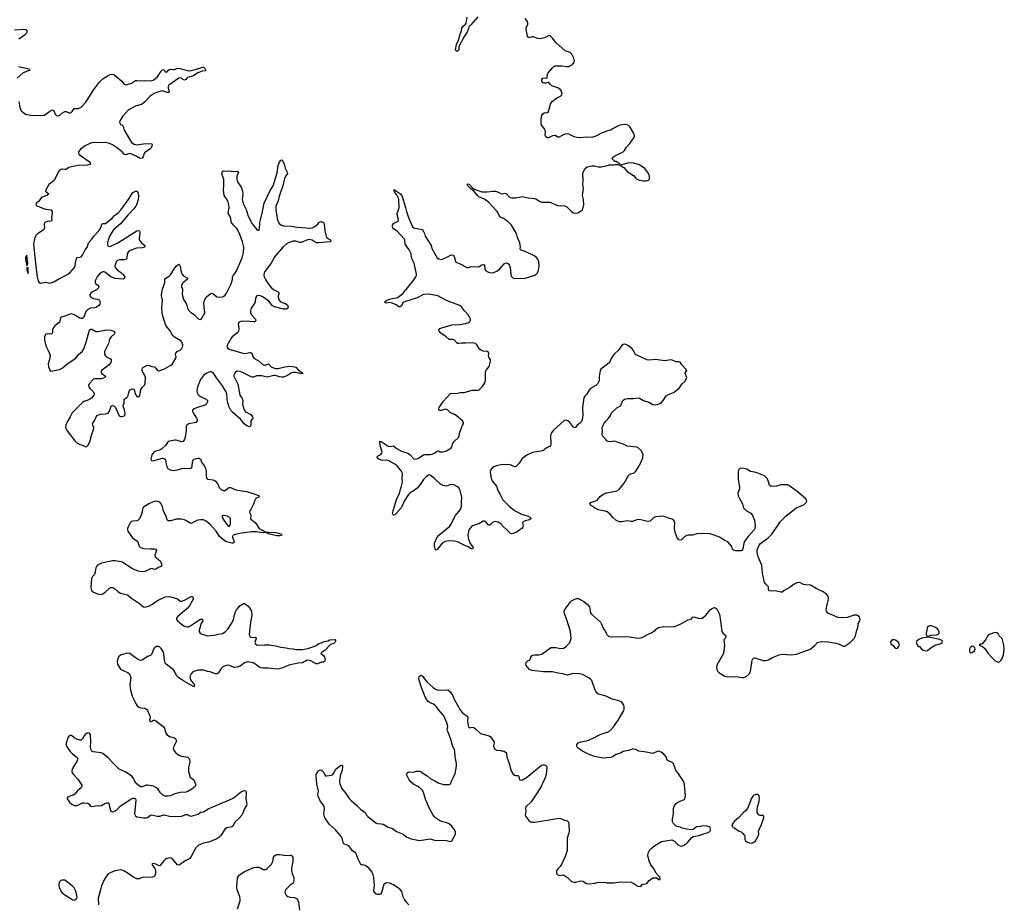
# Model space of a CAD drawing. Header units: inches. Extents: x 1246200 to 1417275, y 606399 to 671266.
# Tile 59 of 63: x 1401366 to 1415862, y 631418 to 644435. Entities that reach past the tile are written whole.
import ezdxf

# ---------------------------------------------------------------- set-up
doc = ezdxf.new("R2010")
doc.units = ezdxf.units.IN
doc.header["$MEASUREMENT"] = 0
for name, color, linetype in [('B4603', 7, 'Continuous'), ('B4604', 7, 'Continuous'), ('B4613', 7, 'Continuous'), ('B4614', 7, 'Continuous')]:
    doc.layers.add(name, color=color, linetype=linetype)

msp = doc.modelspace()

# ---------------------------------------------------------------- linework, layer by layer
at = {"layer": 'B4603', "color": 6, "elevation": 800}
for points in [[(1401956, 640000), (1401953, 639990), (1401944, 639976), (1401883, 639930), (1401853, 639890), (1401848, 639870), (1401847, 639830), (1401843, 639817), (1401830, 639808), (1401770, 639810), (1401750, 639806), (1401730, 639771), (1401730, 639722), (1401750, 639634), (1401786, 639566), (1401804, 639524), (1401813, 639490), (1401808, 639452), (1401786, 639370), (1401788, 639330), (1401810, 639276), (1401830, 639265), (1401950, 639287), (1401990, 639307), (1402080, 639380), (1402190, 639454), (1402231, 639510), (1402286, 639554), (1402308, 639592), (1402346, 639690), (1402389, 639851), (1402410, 639880), (1402430, 639879), (1402488, 639848), (1402510, 639846), (1402650, 639870), (1402710, 639866), (1402753, 639853), (1402767, 639830), (1402760, 639810), (1402714, 639770), (1402694, 639746), (1402686, 639730), (1402671, 639670), (1402614, 639550), (1402614, 639514), (1402628, 639490), (1402650, 639469), (1402702, 639442), (1402712, 639430), (1402713, 639413), (1402706, 639390), (1402682, 639358), (1402570, 639271), (1402564, 639256), (1402562, 639250), (1402574, 639230), (1402630, 639190), (1402624, 639176), (1402621, 639170), (1402569, 639151), (1402470, 639151), (1402454, 639146), (1402390, 639079), (1402381, 639050), (1402386, 639030), (1402399, 639010), (1402450, 638962), (1402461, 638930), (1402457, 638910), (1402430, 638870), (1402410, 638854), (1402370, 638834), (1402310, 638815), (1402290, 638802), (1402136, 638650), (1402110, 638591), (1402059, 638510), (1402044, 638470), (1402041, 638430), (1402064, 638384), (1402179, 638239), (1402209, 638210), (1402250, 638186), (1402290, 638175), (1402330, 638153), (1402350, 638151), (1402370, 638168), (1402398, 638222), (1402422, 638318), (1402454, 638406), (1402455, 638430), (1402442, 638470), (1402440, 638490), (1402476, 638550), (1402492, 638590), (1402508, 638610), (1402550, 638630), (1402630, 638635), (1402670, 638645), (1402690, 638673), (1402714, 638746), (1402730, 638757), (1402752, 638752), (1402777, 638730), (1402830, 638604), (1402850, 638594), (1402866, 638594), (1402910, 638606), (1402919, 638630), (1402917, 638650), (1402910, 638690), (1402891, 638750), (1402892, 638770), (1402905, 638795), (1402903, 638850), (1402945, 638875), (1402959, 638890), (1402980, 638970), (1402990, 638988), (1403010, 639000), (1403030, 639003), (1403050, 638992), (1403065, 638930), (1403090, 638892), (1403110, 638887), (1403133, 638907), (1403141, 638930), (1403150, 638992), (1403170, 639021), (1403205, 639055), (1403215, 639085), (1403216, 639170), (1403203, 639210), (1403170, 639270), (1403167, 639290), (1403174, 639310), (1403230, 639341), (1403250, 639349), (1403270, 639347), (1403310, 639333), (1403350, 639326), (1403369, 639309), (1403390, 639278), (1403410, 639269), (1403430, 639271), (1403490, 639292), (1403589, 639351), (1403610, 639368), (1403630, 639394), (1403665, 639455), (1403668, 639470), (1403662, 639510), (1403665, 639530), (1403686, 639550), (1403728, 639570), (1403749, 639590), (1403767, 639630), (1403769, 639650), (1403754, 639690), (1403737, 639710), (1403656, 639756), (1403618, 639790), (1403585, 639850), (1403537, 639910), (1403514, 639950), (1403497, 640000)], [(1404837, 640000), (1404833, 639990), (1404813, 639987), (1404756, 639996), (1404650, 639999), (1404624, 639996), (1404597, 639983), (1404585, 639970), (1404583, 639957), (1404594, 639890), (1404588, 639850), (1404576, 639830), (1404496, 639770), (1404479, 639750), (1404433, 639670), (1404416, 639630), (1404420, 639610), (1404450, 639587), (1404650, 639527), (1404690, 639522), (1404750, 639539), (1404770, 639540), (1404782, 639530), (1404798, 639478), (1404815, 639455), (1404892, 639412), (1404950, 639358), (1404970, 639348), (1405030, 639369), (1405070, 639327), (1405101, 639310), (1405130, 639301), (1405170, 639303), (1405270, 639328), (1405307, 639333), (1405350, 639335), (1405410, 639329), (1405430, 639323), (1405465, 639285), (1405538, 639230), (1405510, 639222), (1405430, 639245), (1405390, 639244), (1405370, 639237), (1405310, 639201), (1405250, 639175), (1405230, 639173), (1405190, 639178), (1405130, 639199), (1405110, 639201), (1405010, 639177), (1404930, 639193), (1404890, 639196), (1404850, 639192), (1404810, 639176), (1404790, 639175), (1404764, 639184), (1404638, 639250), (1404610, 639260), (1404570, 639262), (1404543, 639250), (1404528, 639230), (1404521, 639210), (1404521, 639190), (1404578, 639070), (1404609, 638910), (1404634, 638870), (1404651, 638830), (1404648, 638770), (1404670, 638693), (1404684, 638670), (1404698, 638658), (1404770, 638626), (1404794, 638590), (1404797, 638570), (1404767, 638530), (1404769, 638470), (1404759, 638450), (1404750, 638445), (1404710, 638458), (1404670, 638486), (1404615, 638555), (1404510, 638649), (1404470, 638696), (1404450, 638734), (1404425, 638810), (1404419, 638850), (1404418, 638930), (1404412, 638950), (1404350, 639049), (1404263, 639163), (1404230, 639220), (1404210, 639241), (1404190, 639251), (1404172, 639252), (1404150, 639248), (1404110, 639230), (1404070, 639198), (1404030, 639138), (1403985, 639030), (1403974, 638970), (1403985, 638930), (1404001, 638910), (1404030, 638890), (1404111, 638851), (1404121, 638841), (1404129, 638829), (1404130, 638810), (1404123, 638790), (1404110, 638770), (1404098, 638762), (1404044, 638750), (1403970, 638724), (1403937, 638710), (1403912, 638688), (1403911, 638670), (1403918, 638650), (1403967, 638570), (1403977, 638550), (1403981, 638530), (1403957, 638510), (1403854, 638490), (1403826, 638470), (1403818, 638450), (1403818, 638390), (1403803, 638290), (1403790, 638256), (1403772, 638228), (1403750, 638222), (1403670, 638246), (1403650, 638247), (1403553, 638227), (1403512, 638170), (1403461, 638119), (1403430, 638101), (1403370, 638085), (1403341, 638070), (1403312, 638030), (1403300, 637990), (1403299, 637970), (1403306, 637950), (1403324, 637944), (1403470, 637981), (1403490, 637980), (1403506, 637966), (1403512, 637952), (1403528, 637868), (1403547, 637830), (1403580, 637810), (1403630, 637803), (1403690, 637810), (1403770, 637837), (1403870, 637830), (1403890, 637835), (1403907, 637854), (1403909, 637930), (1403920, 637960), (1403930, 637970), (1403990, 637985), (1404010, 637985), (1404028, 637968), (1404044, 637924), (1404086, 637866), (1404101, 637830), (1404110, 637790), (1404110, 637730), (1404116, 637690), (1404135, 637675), (1404210, 637665), (1404230, 637659), (1404250, 637645), (1404279, 637610), (1404302, 637550), (1404330, 637520), (1404365, 637505), (1404390, 637508), (1404430, 637543), (1404450, 637551), (1404470, 637550), (1404550, 637519), (1404710, 637491), (1404842, 637450), (1404890, 637430), (1404886, 637410), (1404843, 637390), (1404821, 637350), (1404810, 637308), (1404771, 637229), (1404756, 637210), (1404751, 637190), (1404771, 637150), (1404765, 637090), (1404836, 637030), (1404891, 636950), (1404927, 636927), (1404967, 636910), (1404979, 636899), (1405033, 636893), (1405135, 636890), (1405214, 636870), (1405226, 636850), (1405190, 636841), (1405150, 636841), (1405023, 636870), (1405004, 636884), (1404911, 636889), (1404850, 636900), (1404781, 636899), (1404608, 636872), (1404540, 636860), (1404510, 636850), (1404499, 636830), (1404500, 636820), (1404522, 636750), (1404514, 636730), (1404490, 636730), (1404410, 636753), (1404370, 636776), (1404310, 636831), (1404257, 636910), (1404170, 637006), (1404110, 637056), (1404070, 637075), (1404030, 637077), (1403991, 637069), (1403933, 637047), (1403890, 637022), (1403870, 637027), (1403830, 637055), (1403790, 637075), (1403750, 637087), (1403670, 637083), (1403590, 637060), (1403550, 637059), (1403536, 637076), (1403523, 637130), (1403485, 637205), (1403467, 637270), (1403450, 637311), (1403430, 637333), (1403404, 637344), (1403370, 637348), (1403330, 637339), (1403265, 637310), (1403190, 637262), (1403180, 637250), (1403173, 637230), (1403169, 637190), (1403160, 637160), (1403129, 637091), (1403110, 637071), (1403090, 637062), (1403030, 637057), (1403010, 637050), (1402991, 637029), (1402962, 636970), (1402955, 636950), (1402953, 636930), (1402959, 636910), (1403010, 636828), (1403030, 636807), (1403099, 636759), (1403127, 636690), (1403146, 636670), (1403190, 636655), (1403290, 636647), (1403351, 636651), (1403370, 636646), (1403378, 636630), (1403357, 636557), (1403361, 636530), (1403435, 636470), (1403456, 636430), (1403460, 636410), (1403456, 636404), (1403444, 636390), (1403410, 636375), (1403370, 636348), (1403350, 636344), (1403310, 636357), (1403290, 636352), (1403210, 636315), (1403170, 636308), (1403110, 636319), (1403018, 636358), (1402878, 636450), (1402830, 636464), (1402770, 636472), (1402731, 636470), (1402570, 636438), (1402513, 636407), (1402497, 636390), (1402487, 636370), (1402474, 636286), (1402465, 636270), (1402439, 636241), (1402425, 636210), (1402414, 636090), (1402417, 636050), (1402426, 636030), (1402452, 636012), (1402510, 635986), (1402550, 635976), (1402590, 635986), (1402630, 636015), (1402690, 636071), (1402710, 636081), (1402730, 636082), (1402756, 636070), (1402810, 636021), (1402850, 635998), (1402951, 635970), (1403010, 635924), (1403130, 635845), (1403170, 635808), (1403190, 635796), (1403210, 635792), (1403230, 635794), (1403275, 635810), (1403310, 635830), (1403393, 635890), (1403510, 635944), (1403550, 635948), (1403590, 635941), (1403691, 635911), (1403730, 635878), (1403750, 635877), (1403790, 635891), (1403870, 635939), (1403890, 635946), (1403910, 635946), (1403922, 635930), (1403918, 635910), (1403865, 635810), (1403830, 635770), (1403687, 635650), (1403675, 635630), (1403675, 635610), (1403690, 635587), (1403770, 635525), (1403792, 635512), (1403830, 635502), (1403850, 635503), (1403870, 635511), (1404016, 635610), (1404030, 635615), (1404053, 635613), (1404058, 635610), (1404060, 635590), (1404035, 635545), (1404019, 635481), (1404007, 635450), (1404007, 635430), (1404022, 635410), (1404038, 635399), (1404130, 635369), (1404230, 635378), (1404290, 635393), (1404350, 635401), (1404393, 635427), (1404430, 635467), (1404494, 635566), (1404513, 635610), (1404537, 635710), (1404558, 635750), (1404610, 635813), (1404670, 635850), (1404730, 635807), (1404750, 635782), (1404777, 635730), (1404786, 635670), (1404764, 635570), (1404742, 635390), (1404749, 635369), (1404771, 635351), (1404790, 635346), (1404830, 635347), (1404843, 635343), (1404849, 635330), (1404829, 635270), (1404838, 635250), (1404858, 635238), (1404890, 635230), (1404970, 635238), (1405037, 635237), (1405130, 635221), (1405210, 635200), (1405290, 635194), (1405330, 635184), (1405390, 635177), (1405430, 635165), (1405530, 635168), (1405610, 635183), (1405710, 635215), (1405730, 635224), (1405770, 635255), (1405810, 635266), (1405850, 635284), (1405906, 635294), (1405930, 635310), (1406010, 635313), (1406015, 635310), (1406017, 635290), (1406006, 635270), (1405990, 635256), (1405940, 635240), (1405930, 635232), (1405863, 635157), (1405819, 635130), (1405800, 635110), (1405840, 635080), (1405855, 635055), (1405861, 635010), (1405853, 634990), (1405838, 634982), (1405810, 634979), (1405750, 634955), (1405730, 634958), (1405650, 635002), (1405607, 635010), (1405590, 635006), (1405528, 634972), (1405465, 634965), (1405330, 634937), (1405242, 634898), (1405170, 634880), (1405070, 634886), (1405030, 634893), (1404948, 634892), (1404910, 634897), (1404890, 634908), (1404858, 634938), (1404830, 634958), (1404801, 634970), (1404730, 634987), (1404678, 634970), (1404610, 634922), (1404570, 634905), (1404530, 634904), (1404450, 634934), (1404430, 634936), (1404390, 634926), (1404357, 634910), (1404331, 634890), (1404290, 634821), (1404270, 634808), (1404249, 634809), (1404170, 634841), (1404130, 634844), (1404070, 634862), (1403990, 634862), (1403930, 634845), (1403910, 634835), (1403889, 634810), (1403873, 634770), (1403882, 634722), (1403934, 634650), (1403940, 634630), (1403930, 634618), (1403790, 634694), (1403747, 634727), (1403707, 634750), (1403679, 634779), (1403630, 634866), (1403520, 634950), (1403508, 634968), (1403504, 634984), (1403481, 635130), (1403450, 635180), (1403430, 635201), (1403410, 635212), (1403380, 635210), (1403350, 635194), (1403337, 635170), (1403307, 635093), (1403290, 635079), (1403250, 635066), (1403170, 635008), (1403150, 635005), (1403117, 635017), (1403032, 635072), (1402989, 635110), (1402970, 635113), (1402930, 635110), (1402862, 635090), (1402830, 635070), (1402810, 635036), (1402799, 634990), (1402805, 634950), (1402850, 634879), (1402908, 634848), (1402956, 634830), (1402983, 634810), (1403001, 634750), (1402988, 634652), (1402995, 634570), (1403022, 634482), (1403082, 634362), (1403097, 634337), (1403119, 634319), (1403150, 634310), (1403210, 634304), (1403231, 634291), (1403250, 634271), (1403283, 634190), (1403285, 634155), (1403279, 634130), (1403284, 634110), (1403290, 634107), (1403310, 634112), (1403335, 634125), (1403350, 634126), (1403370, 634120), (1403476, 634036), (1403498, 634010), (1403517, 633937), (1403535, 633910), (1403570, 633886), (1403646, 633866), (1403667, 633850), (1403671, 633831), (1403669, 633810), (1403628, 633730), (1403625, 633710), (1403631, 633690), (1403658, 633650), (1403710, 633610), (1403750, 633597), (1403843, 633583), (1403862, 633562), (1403868, 633548), (1403869, 633510), (1403850, 633430), (1403850, 633371), (1403875, 633290), (1403930, 633249), (1403952, 633188), (1403955, 633165), (1403950, 633150), (1403900, 633110), (1403843, 633077), (1403810, 633067), (1403730, 633064), (1403650, 633043), (1403585, 633015), (1403547, 633007), (1403510, 633010), (1403470, 633029), (1403439, 633059), (1403399, 633119), (1403370, 633139), (1403335, 633155), (1403250, 633171), (1403230, 633170), (1403170, 633148), (1403150, 633147), (1403130, 633155), (1403078, 633198), (1403030, 633283), (1403010, 633306), (1402930, 633360), (1402830, 633408), (1402750, 633484), (1402670, 633573), (1402590, 633636), (1402566, 633646), (1402450, 633660), (1402429, 633670), (1402416, 633690), (1402409, 633730), (1402412, 633810), (1402408, 633910), (1402395, 633935), (1402370, 633939), (1402350, 633932), (1402330, 633917), (1402310, 633891), (1402290, 633850), (1402266, 633834), (1402250, 633832), (1402208, 633848), (1402170, 633869), (1402130, 633903), (1402110, 633904), (1402090, 633890), (1402074, 633866), (1402048, 633790), (1402052, 633750), (1402110, 633664), (1402141, 633630), (1402196, 633590), (1402216, 633570), (1402219, 633550), (1402211, 633530), (1402138, 633410), (1402135, 633370), (1402142, 633350), (1402157, 633330), (1402221, 633261), (1402280, 633170), (1402281, 633150), (1402271, 633130), (1402219, 633090), (1402180, 633040), (1402155, 633025), (1402104, 633010), (1402066, 632990), (1402063, 632970), (1402101, 632921), (1402132, 632891), (1402170, 632872), (1402210, 632874), (1402289, 632910), (1402310, 632912), (1402370, 632904), (1402390, 632891), (1402410, 632864), (1402430, 632858), (1402510, 632872), (1402554, 632866), (1402570, 632870), (1402618, 632902), (1402650, 632910), (1402669, 632909), (1402685, 632890), (1402690, 632850), (1402710, 632790), (1402730, 632781), (1402750, 632784), (1402790, 632804), (1402852, 632868), (1402930, 632916), (1402990, 632960), (1403030, 632979), (1403050, 632979), (1403069, 632969), (1403076, 632950), (1403058, 632750), (1403070, 632718), (1403090, 632703), (1403190, 632689), (1403230, 632689), (1403250, 632695), (1403290, 632729), (1403310, 632734), (1403390, 632714), (1403430, 632717), (1403490, 632736), (1403570, 632713), (1403710, 632709), (1403750, 632715), (1403810, 632740), (1403830, 632737), (1403870, 632718), (1403890, 632716), (1403994, 632746), (1404030, 632775), (1404070, 632780), (1404150, 632828), (1404250, 632866), (1404330, 632906), (1404410, 632935), (1404510, 632982), (1404630, 633080), (1404674, 633094), (1404693, 633090), (1404702, 633070), (1404697, 632970), (1404708, 632890), (1404705, 632870), (1404670, 632818), (1404655, 632770), (1404635, 632730), (1404597, 632683), (1404539, 632630), (1404506, 632570), (1404490, 632558), (1404416, 632544), (1404393, 632530), (1404327, 632430), (1404299, 632401), (1404270, 632381), (1404150, 632332), (1404070, 632319), (1403996, 632290), (1403958, 632250), (1403885, 632110), (1403870, 632090), (1403803, 632057), (1403730, 632002), (1403710, 631995), (1403690, 632001), (1403610, 632093), (1403570, 632104), (1403530, 632091), (1403510, 632076), (1403490, 632058), (1403430, 631985), (1403410, 631987), (1403368, 632010), (1403330, 632016), (1403311, 632010), (1403322, 631990), (1403353, 631953), (1403364, 631924), (1403364, 631870), (1403357, 631843), (1403350, 631830), (1403323, 631817), (1403170, 631812), (1403125, 631795), (1403090, 631792), (1403046, 631810), (1402950, 631879), (1402890, 631916), (1402857, 631923), (1402771, 631909), (1402710, 631887), (1402670, 631866), (1402613, 631787), (1402572, 631690), (1402558, 631630), (1402520, 631510), (1402524, 631410)], [(1410000, 639351), (1409924, 639290), (1409914, 639266), (1409898, 639190), (1409897, 639123), (1409879, 639081), (1409849, 639051), (1409770, 639007), (1409750, 638984), (1409710, 638919), (1409686, 638894), (1409672, 638870), (1409654, 638730), (1409655, 638610), (1409649, 638550), (1409638, 638522), (1409610, 638493), (1409574, 638470), (1409550, 638433), (1409529, 638430), (1409508, 638450), (1409465, 638510), (1409434, 638534), (1409410, 638543), (1409381, 638539), (1409225, 638395), (1409192, 638350), (1409182, 638310), (1409188, 638190), (1409182, 638170), (1409170, 638156), (1409130, 638138), (1409092, 638108), (1409067, 638093), (1409035, 638085), (1408914, 638066), (1408831, 638029), (1408764, 637976), (1408722, 637910), (1408670, 637862), (1408650, 637856), (1408590, 637885), (1408570, 637890), (1408450, 637887), (1408388, 637872), (1408346, 637854), (1408324, 637836), (1408302, 637810), (1408294, 637790), (1408293, 637770), (1408307, 637690), (1408320, 637650), (1408385, 637570), (1408405, 637505), (1408442, 637450), (1408478, 637370), (1408570, 637277), (1408650, 637215), (1408745, 637165), (1408851, 637131), (1408886, 637110), (1408892, 637090), (1408870, 637073), (1408810, 637060), (1408787, 637050), (1408771, 637030), (1408777, 636990), (1408775, 636970), (1408760, 636950), (1408730, 636926), (1408690, 636900), (1408630, 636875), (1408610, 636870), (1408590, 636874), (1408535, 636935), (1408490, 636973), (1408450, 637015), (1408410, 637040), (1408370, 637051), (1408350, 637048), (1408326, 637034), (1408290, 636995), (1408270, 636995), (1408230, 637044), (1408210, 637054), (1408190, 637055), (1408125, 637015), (1408070, 637002), (1408030, 636985), (1407992, 636950), (1407981, 636930), (1407966, 636850), (1407972, 636790), (1407995, 636735), (1408030, 636690), (1408040, 636670), (1408033, 636647), (1408010, 636647), (1407976, 636676), (1407930, 636692), (1407810, 636753), (1407770, 636762), (1407690, 636767), (1407630, 636756), (1407587, 636733), (1407510, 636641), (1407490, 636627), (1407471, 636690), (1407471, 636710), (1407474, 636730), (1407507, 636810), (1407538, 636850), (1407697, 636983), (1407714, 637006), (1407782, 637138), (1407850, 637221), (1407871, 637270), (1407871, 637330), (1407877, 637410), (1407850, 637506), (1407830, 637546), (1407810, 637563), (1407756, 637590), (1407730, 637594), (1407698, 637590), (1407650, 637572), (1407599, 637579), (1407560, 637600), (1407490, 637670), (1407477, 637677), (1407469, 637690), (1407410, 637735), (1407390, 637736), (1407350, 637709), (1407310, 637670), (1407264, 637596), (1407217, 637543), (1407173, 637507), (1407110, 637468), (1407091, 637450), (1407027, 637350), (1406994, 637270), (1406981, 637250), (1406910, 637167), (1406890, 637151), (1406870, 637146), (1406864, 637150), (1406857, 637170), (1406865, 637210), (1406920, 637390), (1406958, 637462), (1406971, 637529), (1406989, 637570), (1407004, 637630), (1406998, 637690), (1407003, 637750), (1406998, 637770), (1406986, 637790), (1406952, 637830), (1406927, 637867), (1406907, 637887), (1406823, 637930), (1406805, 637945), (1406772, 637952), (1406710, 637946), (1406690, 637951), (1406653, 637970), (1406631, 637990), (1406636, 638010), (1406682, 638038), (1406693, 638050), (1406701, 638070), (1406700, 638090), (1406680, 638150), (1406668, 638212), (1406668, 638232), (1406690, 638226), (1406790, 638161), (1406824, 638156), (1406870, 638165), (1406909, 638129), (1406985, 638085), (1407090, 638049), (1407115, 638030), (1407170, 637975), (1407190, 637969), (1407230, 637979), (1407310, 638030), (1407330, 638038), (1407410, 638038), (1407438, 638042), (1407480, 638060), (1407510, 638085), (1407530, 638089), (1407557, 638077), (1407590, 638074), (1407650, 638092), (1407701, 638119), (1407715, 638130), (1407727, 638150), (1407740, 638190), (1407765, 638230), (1407832, 638290), (1407846, 638366), (1407873, 638427), (1407886, 638470), (1407898, 638490), (1407901, 638510), (1407886, 638530), (1407792, 638612), (1407770, 638627), (1407711, 638651), (1407670, 638690), (1407650, 638701), (1407630, 638704), (1407570, 638682), (1407546, 638686), (1407540, 638690), (1407537, 638710), (1407544, 638730), (1407603, 638817), (1407710, 638936), (1407730, 638941), (1407790, 638936), (1407850, 638950), (1407910, 638950), (1408030, 638982), (1408115, 638985), (1408132, 638990), (1408152, 639008), (1408182, 639038), (1408221, 639099), (1408226, 639134), (1408225, 639255), (1408238, 639282), (1408278, 639330), (1408300, 639410), (1408298, 639430), (1408275, 639470), (1408270, 639490), (1408275, 639530), (1408270, 639538), (1408250, 639550), (1408190, 639558), (1408150, 639575), (1408133, 639593), (1408098, 639650), (1408076, 639670), (1408030, 639682), (1407930, 639674), (1407870, 639674), (1407830, 639669), (1407812, 639672), (1407770, 639721), (1407750, 639728), (1407690, 639731), (1407647, 639770), (1407580, 639810), (1407556, 639830), (1407542, 639850), (1407537, 639870), (1407542, 639878), (1407552, 639890), (1407580, 639900), (1407730, 639946), (1407851, 639949), (1407930, 639962), (1407966, 639974), (1407989, 639991), (1407994, 640000)], [(1410000, 638251), (1409949, 638309), (1409943, 638330), (1409949, 638389), (1409941, 638430), (1409945, 638450), (1409977, 638503), (1410000, 638530)], [(1410000, 637199), (1409985, 637205), (1409930, 637211), (1409890, 637224), (1409831, 637250), (1409771, 637290), (1409760, 637310), (1409776, 637330), (1409860, 637360), (1409873, 637370), (1409910, 637420), (1409952, 637450), (1410000, 637471)], [(1410000, 634480), (1409890, 634510), (1409877, 634517), (1409850, 634549), (1409839, 634570), (1409790, 634710), (1409772, 634730), (1409743, 634750), (1409650, 634800), (1409610, 634811), (1409510, 634812), (1409450, 634793), (1409430, 634791), (1409364, 634810), (1409290, 634820), (1409210, 634838), (1409077, 634837), (1408910, 634858), (1408870, 634874), (1408824, 634930), (1408820, 634950), (1408824, 634976), (1408850, 635005), (1408872, 635010), (1408885, 635030), (1408896, 635070), (1408914, 635086), (1408949, 635091), (1409010, 635089), (1409050, 635101), (1409090, 635125), (1409150, 635174), (1409190, 635196), (1409258, 635198), (1409330, 635180), (1409370, 635185), (1409413, 635210), (1409468, 635270), (1409487, 635330), (1409476, 635430), (1409417, 635617), (1409387, 635690), (1409381, 635730), (1409390, 635758), (1409442, 635818), (1409470, 635865), (1409490, 635882), (1409550, 635913), (1409570, 635918), (1409590, 635916), (1409630, 635898), (1409670, 635874), (1409728, 635828), (1409753, 635793), (1409770, 635708), (1409786, 635686), (1409915, 635570), (1409929, 635550), (1409963, 635470), (1409989, 635430), (1410000, 635408)], [(1407095, 631410), (1407055, 631455), (1407030, 631490), (1407010, 631530), (1406990, 631606), (1406963, 631643), (1406870, 631704), (1406809, 631730), (1406770, 631736), (1406750, 631731), (1406729, 631710), (1406686, 631570), (1406670, 631560), (1406630, 631564), (1406610, 631574), (1406590, 631596), (1406582, 631610), (1406580, 631630), (1406588, 631690), (1406581, 631810), (1406572, 631850), (1406554, 631890), (1406510, 631943), (1406470, 631977), (1406450, 631991), (1406430, 631997), (1406410, 631996), (1406390, 632006), (1406343, 632090), (1406327, 632150), (1406314, 632170), (1406267, 632207), (1406210, 632278), (1406140, 632310), (1406128, 632328), (1406120, 632370), (1406103, 632410), (1406015, 632515), (1405927, 632590), (1405860, 632690), (1405852, 632710), (1405846, 632750), (1405853, 632830), (1405851, 632851), (1405837, 632877), (1405796, 632930), (1405759, 633010), (1405757, 633030), (1405765, 633090), (1405742, 633190), (1405731, 633310), (1405732, 633330), (1405762, 633378), (1405772, 633388), (1405790, 633395), (1405810, 633391), (1405835, 633370), (1405853, 633333), (1405870, 633310), (1405890, 633307), (1405950, 633316), (1405970, 633325), (1405990, 633346), (1406017, 633403), (1406027, 633413), (1406090, 633461), (1406110, 633463), (1406118, 633450), (1406119, 633439), (1406114, 633390), (1406084, 633310), (1406073, 633230), (1406080, 633190), (1406110, 633124), (1406170, 633047), (1406217, 632977), (1406250, 632939), (1406332, 632872), (1406390, 632812), (1406450, 632771), (1406472, 632730), (1406492, 632710), (1406610, 632615), (1406630, 632608), (1406690, 632603), (1406716, 632596), (1406790, 632554), (1406853, 632533), (1406915, 632490), (1407011, 632451), (1407065, 632405), (1407130, 632379), (1407250, 632359), (1407410, 632382), (1407490, 632359), (1407570, 632362), (1407650, 632358), (1407710, 632341), (1407729, 632351), (1407780, 632450), (1407780, 632490), (1407758, 632530), (1407726, 632570), (1407690, 632600), (1407656, 632616), (1407576, 632636), (1407547, 632650), (1407490, 632690), (1407470, 632711), (1407442, 632750), (1407388, 632848), (1407343, 632963), (1407318, 633050), (1407299, 633090), (1407250, 633138), (1407230, 633152), (1407170, 633179), (1407130, 633215), (1407102, 633250), (1407070, 633310), (1407065, 633330), (1407070, 633351), (1407090, 633368), (1407170, 633361), (1407210, 633375), (1407250, 633379), (1407270, 633370), (1407316, 633336), (1407367, 633307), (1407410, 633267), (1407476, 633236), (1407538, 633198), (1407610, 633180), (1407690, 633183), (1407710, 633191), (1407719, 633210), (1407721, 633230), (1407760, 633300), (1407775, 633345), (1407797, 633450), (1407798, 633490), (1407779, 633590), (1407773, 633670), (1407768, 633690), (1407736, 633756), (1407718, 633830), (1407691, 633911), (1407663, 633970), (1407661, 633990), (1407668, 634032), (1407656, 634090), (1407610, 634190), (1407541, 634270), (1407502, 634322), (1407476, 634350), (1407450, 634369), (1407410, 634384), (1407381, 634401), (1407344, 634444), (1407287, 634593), (1407244, 634730), (1407248, 634770), (1407270, 634790), (1407290, 634780), (1407366, 634686), (1407453, 634610), (1407490, 634585), (1407530, 634571), (1407670, 634572), (1407706, 634546), (1407736, 634496), (1407768, 634428), (1407855, 634270), (1407889, 634230), (1407950, 634190), (1407964, 634170), (1407958, 634110), (1407975, 634030), (1407990, 634017), (1408030, 634024), (1408050, 634021), (1408079, 633999), (1408150, 633932), (1408279, 633899), (1408300, 633880), (1408351, 633810), (1408351, 633790), (1408340, 633750), (1408346, 633726), (1408362, 633702), (1408370, 633694), (1408390, 633687), (1408450, 633679), (1408470, 633671), (1408490, 633676), (1408530, 633651), (1408541, 633570), (1408573, 633493), (1408592, 633410), (1408608, 633370), (1408630, 633334), (1408650, 633317), (1408670, 633312), (1408694, 633314), (1408711, 633310), (1408721, 633290), (1408721, 633270), (1408731, 633251), (1408750, 633246), (1408770, 633248), (1408830, 633284), (1409050, 633466), (1409070, 633470), (1409090, 633468), (1409110, 633461), (1409121, 633450), (1409125, 633430), (1409118, 633330), (1409096, 633264), (1409066, 633210), (1409042, 633150), (1408977, 633043), (1408894, 632926), (1408818, 632850), (1408812, 632830), (1408818, 632790), (1408808, 632730), (1408816, 632710), (1408863, 632650), (1408886, 632630), (1408905, 632625), (1408950, 632626), (1409250, 632678), (1409303, 632683), (1409330, 632681), (1409390, 632657), (1409428, 632648), (1409446, 632626), (1409453, 632593), (1409456, 632490), (1409453, 632470), (1409425, 632390), (1409425, 632210), (1409397, 632123), (1409362, 632050), (1409349, 632011), (1409325, 631975), (1409290, 631939), (1409271, 631910), (1409267, 631890), (1409271, 631871), (1409290, 631851), (1409316, 631844), (1409370, 631851), (1409430, 631813), (1409490, 631754), (1409524, 631744), (1409550, 631745), (1409630, 631763), (1409657, 631757), (1409710, 631723), (1409750, 631718), (1409833, 631727), (1409890, 631745), (1410000, 631737)], [(1410000, 633572), (1409950, 633568), (1409830, 633591), (1409758, 633618), (1409653, 633670), (1409594, 633710), (1409574, 633730), (1409567, 633750), (1409569, 633770), (1409590, 633795), (1409630, 633810), (1409699, 633821), (1409730, 633830), (1409810, 633863), (1409910, 633916), (1410000, 633944)], [(1404573, 631350), (1404610, 631470), (1404613, 631490), (1404607, 631530), (1404567, 631630), (1404562, 631670), (1404574, 631806), (1404585, 631830), (1404602, 631850), (1404670, 631896), (1404810, 631961), (1404850, 631966), (1404882, 631962), (1404913, 631953), (1404950, 631932), (1404970, 631928), (1404990, 631932), (1405010, 631943), (1405071, 632009), (1405091, 632050), (1405103, 632110), (1405110, 632125), (1405130, 632143), (1405146, 632150), (1405190, 632153), (1405290, 632134), (1405350, 632143), (1405361, 632141), (1405377, 632130), (1405387, 632107), (1405387, 632050), (1405368, 631950), (1405366, 631910), (1405377, 631870), (1405404, 631810), (1405404, 631770), (1405391, 631729), (1405350, 631698), (1405280, 631630), (1405271, 631590), (1405290, 631551), (1405313, 631533), (1405350, 631523), (1405410, 631516), (1405450, 631496), (1405470, 631450), (1405485, 631330)]]:
    msp.add_lwpolyline(points, dxfattribs=at)
for points in [[(1404370, 637137), (1404350, 637134), (1404346, 637130), (1404348, 637110), (1404370, 637072), (1404430, 636987), (1404450, 636978), (1404464, 636996), (1404472, 637030), (1404469, 637090), (1404459, 637110), (1404423, 637130)], [(1402010, 631775), (1401990, 631774), (1401970, 631768), (1401952, 631750), (1401945, 631735), (1401943, 631710), (1401948, 631670), (1401973, 631610), (1401990, 631589), (1402046, 631546), (1402150, 631486), (1402170, 631479), (1402190, 631487), (1402207, 631510), (1402212, 631530), (1402194, 631610), (1402170, 631658), (1402137, 631690), (1402050, 631760), (1402030, 631771)]]:
    msp.add_lwpolyline(points, close=True, dxfattribs=at)
at = {"layer": 'B4604', "color": 6, "elevation": 800}
for points in [[(1408110, 644475), (1408010, 644359), (1407977, 644330), (1407971, 644290), (1407954, 644250), (1407903, 644177), (1407840, 644060), (1407833, 644030), (1407832, 643990), (1407810, 643973), (1407790, 643970), (1407784, 643990), (1407799, 644070), (1407826, 644134), (1407850, 644223), (1407869, 644270), (1407876, 644310), (1407890, 644333), (1407931, 644369), (1407937, 644383), (1407955, 644470)], [(1410000, 642792), (1409930, 642763), (1409850, 642723), (1409790, 642702), (1409710, 642705), (1409618, 642698), (1409570, 642700), (1409531, 642711), (1409450, 642748), (1409410, 642755), (1409375, 642745), (1409310, 642705), (1409290, 642708), (1409250, 642731), (1409210, 642724), (1409150, 642698), (1409130, 642697), (1409110, 642710), (1409101, 642730), (1409107, 642790), (1409102, 642810), (1409092, 642830), (1409050, 642885), (1409043, 642910), (1409044, 642970), (1409053, 643027), (1409070, 643050), (1409090, 643062), (1409132, 643069), (1409150, 643084), (1409182, 643190), (1409205, 643230), (1409270, 643282), (1409330, 643311), (1409347, 643330), (1409352, 643350), (1409342, 643382), (1409321, 643410), (1409290, 643430), (1409203, 643463), (1409179, 643479), (1409150, 643514), (1409110, 643499), (1409090, 643501), (1409070, 643510), (1409053, 643530), (1409051, 643550), (1409070, 643573), (1409090, 643578), (1409125, 643575), (1409130, 643579), (1409138, 643630), (1409149, 643651), (1409210, 643726), (1409230, 643746), (1409246, 643754), (1409350, 643754), (1409410, 643746), (1409450, 643747), (1409470, 643754), (1409504, 643776), (1409531, 643809), (1409536, 643830), (1409525, 643870), (1409497, 643930), (1409470, 643954), (1409425, 643965), (1409399, 643979), (1409260, 644100), (1409210, 644162), (1409170, 644201), (1409150, 644198), (1409092, 644168), (1409030, 644154), (1408990, 644159), (1408930, 644181), (1408910, 644181), (1408870, 644170), (1408850, 644176), (1408843, 644190), (1408822, 644290), (1408825, 644315), (1408846, 644370), (1408849, 644390), (1408844, 644410), (1408809, 644450)], [(1401290, 644288), (1401435, 644295), (1401455, 644290), (1401476, 644270), (1401472, 644250), (1401461, 644230), (1401435, 644205), (1401355, 644150)], [(1401350, 643746), (1401506, 643710), (1401515, 643690), (1401430, 643658), (1401410, 643646), (1401330, 643574)], [(1401352, 643230), (1401370, 643142), (1401390, 643096), (1401430, 643057), (1401450, 643046), (1401530, 643032), (1401610, 643026), (1401730, 643030), (1401810, 643088), (1401850, 643106), (1401870, 643098), (1401890, 643044), (1401910, 643026), (1401930, 643019), (1401950, 643025), (1401995, 643065), (1402030, 643085), (1402050, 643086), (1402090, 643065), (1402110, 643064), (1402124, 643070), (1402138, 643082), (1402170, 643126), (1402230, 643127), (1402270, 643147), (1402293, 643167), (1402338, 643222), (1402396, 643304), (1402450, 643395), (1402538, 643510), (1402590, 643563), (1402670, 643616), (1402710, 643632), (1402750, 643629), (1402870, 643531), (1402906, 643486), (1402930, 643477), (1402950, 643479), (1403010, 643501), (1403070, 643541), (1403090, 643542), (1403130, 643534), (1403210, 643540), (1403290, 643535), (1403330, 643545), (1403392, 643588), (1403450, 643677), (1403470, 643699), (1403490, 643702), (1403510, 643669), (1403530, 643662), (1403564, 643696), (1403578, 643702), (1403590, 643706), (1403630, 643701), (1403650, 643704), (1403690, 643721), (1403730, 643719), (1403830, 643685), (1403870, 643684), (1403950, 643700), (1404034, 643726), (1404050, 643737), (1404070, 643737), (1404099, 643710), (1404105, 643690), (1404100, 643680), (1404050, 643676), (1403988, 643652), (1403923, 643610), (1403838, 643582), (1403826, 643574), (1403810, 643554), (1403790, 643545), (1403770, 643553), (1403750, 643573), (1403730, 643579), (1403707, 643573), (1403564, 643470), (1403553, 643450), (1403552, 643430), (1403569, 643370), (1403558, 643362), (1403536, 643364), (1403470, 643390), (1403397, 643370), (1403348, 643350), (1403289, 643311), (1403210, 643228), (1403170, 643193), (1403070, 643163), (1402969, 643110), (1402878, 643010), (1402843, 642950), (1402836, 642930), (1402839, 642910), (1402850, 642895), (1402870, 642887), (1402888, 642870), (1402903, 642810), (1403013, 642630), (1403050, 642603), (1403090, 642594), (1403190, 642609), (1403290, 642615), (1403313, 642610), (1403317, 642590), (1403301, 642550), (1403282, 642530), (1403205, 642475), (1403192, 642450), (1403184, 642416), (1403170, 642397), (1403150, 642391), (1403130, 642397), (1403070, 642430), (1402990, 642464), (1402970, 642462), (1402930, 642444), (1402910, 642449), (1402874, 642490), (1402793, 642553), (1402730, 642594), (1402686, 642614), (1402650, 642622), (1402470, 642627), (1402430, 642623), (1402390, 642610), (1402330, 642577), (1402263, 642530), (1402244, 642510), (1402233, 642490), (1402230, 642470), (1402243, 642450), (1402387, 642350), (1402405, 642330), (1402410, 642310), (1402397, 642303), (1402364, 642296), (1402230, 642287), (1402146, 642274), (1402090, 642258), (1402050, 642231), (1402030, 642228), (1401990, 642236), (1401970, 642230), (1401947, 642210), (1401931, 642189), (1401871, 642070), (1401851, 642049), (1401814, 642026), (1401797, 642010), (1401750, 641930), (1401746, 641910), (1401793, 641870), (1401763, 641850), (1401690, 641821), (1401641, 641759), (1401610, 641730), (1401605, 641710), (1401616, 641696), (1401650, 641687), (1401702, 641662), (1401750, 641646), (1401830, 641637), (1401844, 641610), (1401844, 641584), (1401833, 641530), (1401837, 641483), (1401833, 641470), (1401770, 641466), (1401736, 641450), (1401727, 641430), (1401729, 641370), (1401720, 641350), (1401698, 641330), (1401630, 641284), (1401603, 641257), (1401582, 641210), (1401571, 641130), (1401603, 640803), (1401624, 640650), (1401635, 640610), (1401650, 640574), (1401670, 640560), (1401750, 640571), (1401810, 640560), (1401870, 640576), (1401953, 640627), (1402070, 640684), (1402102, 640710), (1402173, 640790), (1402181, 640810), (1402190, 640890), (1402205, 640930), (1402210, 640935), (1402250, 640938), (1402270, 640947), (1402290, 640972), (1402330, 641050), (1402366, 641094), (1402379, 641150), (1402430, 641203), (1402455, 641250), (1402532, 641330), (1402559, 641370), (1402573, 641427), (1402590, 641436), (1402630, 641438), (1402650, 641449), (1402726, 641514), (1402764, 641556), (1402821, 641599), (1402858, 641642), (1402978, 641802), (1403010, 641862), (1403031, 641890), (1403070, 641913), (1403090, 641913), (1403105, 641890), (1403113, 641850), (1403115, 641830), (1403110, 641790), (1403088, 641710), (1403078, 641690), (1403047, 641650), (1402960, 641560), (1402851, 641430), (1402754, 641350), (1402737, 641330), (1402689, 641250), (1402668, 641190), (1402660, 641150), (1402661, 641121), (1402670, 641101), (1402690, 641095), (1402710, 641101), (1402810, 641149), (1403010, 641281), (1403090, 641328), (1403110, 641335), (1403130, 641326), (1403134, 641310), (1403126, 641206), (1403132, 641190), (1403157, 641150), (1403207, 641110), (1403205, 641090), (1403170, 641078), (1403085, 641075), (1402990, 641038), (1402964, 641016), (1402949, 640990), (1402942, 640930), (1402933, 640907), (1402910, 640901), (1402830, 640902), (1402804, 640890), (1402788, 640870), (1402779, 640850), (1402769, 640810), (1402773, 640790), (1402807, 640750), (1402865, 640710), (1402886, 640690), (1402913, 640650), (1402911, 640629), (1402890, 640617), (1402770, 640626), (1402710, 640653), (1402630, 640717), (1402610, 640724), (1402590, 640724), (1402550, 640704), (1402506, 640650), (1402478, 640590), (1402478, 640570), (1402488, 640550), (1402514, 640530), (1402529, 640510), (1402526, 640490), (1402498, 640462), (1402438, 640430), (1402412, 640410), (1402398, 640390), (1402398, 640378), (1402397, 640370), (1402413, 640350), (1402446, 640330), (1402510, 640323), (1402540, 640310), (1402550, 640269), (1402548, 640250), (1402533, 640230), (1402490, 640198), (1402470, 640193), (1402410, 640191), (1402367, 640170), (1402341, 640139), (1402310, 640057), (1402290, 640039), (1402270, 640037), (1402250, 640043), (1402170, 640094), (1402130, 640105), (1402110, 640102), (1402030, 640072), (1401981, 640059), (1401968, 640050), (1401956, 640000)], [(1403497, 640000), (1403473, 640070), (1403462, 640122), (1403458, 640190), (1403468, 640308), (1403456, 640370), (1403456, 640390), (1403470, 640472), (1403505, 640570), (1403505, 640610), (1403517, 640630), (1403570, 640665), (1403593, 640687), (1403641, 640770), (1403670, 640809), (1403710, 640836), (1403720, 640830), (1403728, 640808), (1403737, 640737), (1403753, 640693), (1403781, 640661), (1403835, 640630), (1403833, 640610), (1403770, 640565), (1403747, 640530), (1403746, 640506), (1403761, 640470), (1403763, 640450), (1403757, 640410), (1403759, 640390), (1403778, 640318), (1403822, 640250), (1403837, 640190), (1403850, 640160), (1403881, 640130), (1403936, 640096), (1403990, 640036), (1404006, 640026), (1404030, 640025), (1404036, 640030), (1404054, 640050), (1404070, 640086), (1404090, 640111), (1404093, 640130), (1404082, 640202), (1404079, 640270), (1404086, 640310), (1404110, 640351), (1404150, 640385), (1404190, 640409), (1404210, 640405), (1404270, 640359), (1404310, 640353), (1404350, 640359), (1404370, 640368), (1404390, 640383), (1404412, 640410), (1404478, 640550), (1404497, 640610), (1404500, 640650), (1404507, 640670), (1404538, 640703), (1404552, 640728), (1404642, 640930), (1404662, 641010), (1404664, 641090), (1404648, 641168), (1404602, 641290), (1404561, 641361), (1404510, 641416), (1404485, 641450), (1404470, 641530), (1404435, 641590), (1404449, 641670), (1404447, 641710), (1404428, 641768), (1404378, 641850), (1404366, 641930), (1404372, 641990), (1404370, 642090), (1404350, 642138), (1404344, 642170), (1404347, 642193), (1404356, 642204), (1404371, 642209), (1404410, 642206), (1404450, 642210), (1404510, 642202), (1404570, 642204), (1404580, 642200), (1404586, 642190), (1404561, 642130), (1404561, 642090), (1404574, 642050), (1404625, 641970), (1404648, 641910), (1404651, 641871), (1404643, 641790), (1404657, 641730), (1404700, 641640), (1404730, 641543), (1404790, 641433), (1404850, 641351), (1404870, 641338), (1404890, 641338), (1404897, 641363), (1404900, 641450), (1404938, 641590), (1404965, 641735), (1405050, 641910), (1405098, 641990), (1405158, 642182), (1405172, 642290), (1405190, 642337), (1405210, 642368), (1405230, 642371), (1405258, 642310), (1405273, 642250), (1405306, 642190), (1405307, 642170), (1405276, 642124), (1405263, 642097), (1405240, 641990), (1405208, 641892), (1405184, 641836), (1405169, 641771), (1405139, 641690), (1405138, 641630), (1405161, 641490), (1405174, 641450), (1405190, 641430), (1405210, 641415), (1405250, 641403), (1405370, 641396), (1405450, 641383), (1405650, 641367), (1405670, 641370), (1405709, 641391), (1405753, 641427), (1405770, 641449), (1405790, 641460), (1405810, 641464), (1405839, 641450), (1405849, 641429), (1405860, 641330), (1405877, 641250), (1405889, 641229), (1405910, 641210), (1405947, 641190), (1405940, 641170), (1405930, 641166), (1405771, 641151), (1405730, 641153), (1405671, 641191), (1405630, 641200), (1405605, 641195), (1405510, 641158), (1405490, 641157), (1405430, 641174), (1405390, 641174), (1405322, 641150), (1405289, 641130), (1405247, 641093), (1405121, 640950), (1405069, 640851), (1404976, 640730), (1404966, 640710), (1404961, 640670), (1404963, 640650), (1404983, 640610), (1405023, 640550), (1405073, 640490), (1405104, 640464), (1405173, 640430), (1405181, 640421), (1405187, 640410), (1405173, 640370), (1405171, 640350), (1405188, 640310), (1405202, 640290), (1405230, 640272), (1405277, 640257), (1405310, 640236), (1405320, 640210), (1405314, 640190), (1405290, 640177), (1405250, 640177), (1405118, 640210), (1405083, 640230), (1405032, 640292), (1404950, 640351), (1404910, 640372), (1404890, 640378), (1404859, 640370), (1404842, 640350), (1404826, 640270), (1404776, 640190), (1404764, 640150), (1404765, 640125), (1404781, 640090), (1404836, 640030), (1404842, 640010), (1404837, 640000)], [(1407994, 640000), (1408001, 640010), (1408002, 640030), (1407990, 640060), (1407970, 640091), (1407913, 640150), (1407872, 640210), (1407848, 640228), (1407659, 640299), (1407523, 640370), (1407390, 640397), (1407310, 640393), (1407219, 640341), (1407030, 640284), (1407008, 640272), (1406990, 640230), (1406970, 640210), (1406950, 640212), (1406910, 640239), (1406850, 640265), (1406810, 640271), (1406764, 640264), (1406745, 640270), (1406747, 640290), (1406770, 640310), (1406831, 640329), (1406931, 640349), (1407010, 640413), (1407161, 640590), (1407199, 640650), (1407208, 640670), (1407210, 640690), (1407173, 640853), (1407136, 640930), (1407132, 640990), (1407100, 641050), (1407040, 641130), (1407038, 641190), (1407030, 641207), (1406974, 641270), (1406921, 641321), (1406870, 641356), (1406859, 641370), (1406853, 641390), (1406855, 641410), (1406870, 641436), (1406936, 641470), (1406941, 641490), (1406925, 641565), (1406924, 641584), (1406952, 641670), (1406947, 641790), (1406942, 641810), (1406917, 641857), (1406890, 641891), (1406876, 641930), (1406890, 641933), (1406900, 641921), (1406973, 641870), (1406991, 641850), (1407046, 641670), (1407059, 641610), (1407090, 641524), (1407149, 641389), (1407170, 641371), (1407190, 641365), (1407273, 641353), (1407290, 641347), (1407306, 641330), (1407325, 641290), (1407337, 641250), (1407422, 641110), (1407436, 641070), (1407510, 640930), (1407530, 640916), (1407568, 640908), (1407590, 640912), (1407672, 640948), (1407710, 640970), (1407730, 640975), (1407750, 640971), (1407763, 640950), (1407776, 640896), (1407788, 640868), (1407887, 640827), (1407930, 640798), (1407951, 640789), (1407971, 640789), (1408010, 640804), (1408110, 640797), (1408130, 640804), (1408170, 640828), (1408194, 640834), (1408207, 640827), (1408210, 640821), (1408215, 640770), (1408226, 640746), (1408270, 640720), (1408310, 640711), (1408344, 640716), (1408390, 640736), (1408430, 640766), (1408499, 640841), (1408530, 640856), (1408550, 640850), (1408561, 640841), (1408576, 640816), (1408585, 640785), (1408595, 640690), (1408603, 640663), (1408620, 640640), (1408632, 640631), (1408667, 640627), (1408810, 640633), (1408950, 640678), (1408970, 640690), (1408989, 640711), (1409006, 640750), (1409012, 640810), (1409009, 640870), (1408993, 640913), (1408970, 640940), (1408950, 640954), (1408806, 641026), (1408750, 641042), (1408738, 641050), (1408734, 641070), (1408737, 641090), (1408729, 641150), (1408695, 641230), (1408680, 641290), (1408609, 641409), (1408550, 641471), (1408490, 641510), (1408450, 641525), (1408435, 641535), (1408409, 641590), (1408394, 641610), (1408267, 641750), (1408210, 641796), (1408128, 641830), (1408106, 641850), (1408064, 641904), (1408002, 641950), (1407964, 641990), (1407954, 642010), (1407970, 642018), (1407986, 642010), (1408037, 641957), (1408061, 641941), (1408170, 641901), (1408250, 641901), (1408330, 641913), (1408370, 641914), (1408403, 641903), (1408450, 641876), (1408470, 641872), (1408510, 641884), (1408530, 641879), (1408570, 641830), (1408590, 641817), (1408610, 641812), (1408665, 641815), (1408770, 641832), (1408850, 641814), (1408943, 641803), (1408973, 641793), (1409010, 641769), (1409050, 641752), (1409090, 641748), (1409150, 641752), (1409170, 641749), (1409282, 641702), (1409330, 641697), (1409370, 641700), (1409390, 641695), (1409419, 641679), (1409488, 641610), (1409510, 641596), (1409530, 641588), (1409585, 641595), (1409648, 641632), (1409658, 641650), (1409671, 641709), (1409669, 641790), (1409653, 641850), (1409668, 641950), (1409658, 642010), (1409664, 642070), (1409659, 642170), (1409670, 642210), (1409690, 642247), (1409722, 642270), (1409790, 642284), (1409830, 642286), (1409890, 642271), (1409928, 642268), (1410000, 642285)]]:
    msp.add_lwpolyline(points, dxfattribs=at)
for points in [[(1401470, 640972), (1401450, 640934), (1401449, 640910), (1401470, 640811), (1401478, 640822), (1401486, 640854)], [(1401472, 640788), (1401471, 640750), (1401490, 640698), (1401493, 640747), (1401490, 640785)]]:
    msp.add_lwpolyline(points, close=True, dxfattribs=at)
at = {"layer": 'B4613', "color": 6, "elevation": 800}
for points in [[(1410000, 638530), (1410042, 638578), (1410064, 638610), (1410081, 638650), (1410159, 638721), (1410210, 638754), (1410222, 638770), (1410245, 638830), (1410271, 638849), (1410310, 638859), (1410398, 638862), (1410470, 638872), (1410490, 638868), (1410550, 638830), (1410629, 638809), (1410690, 638774), (1410710, 638767), (1410750, 638772), (1410790, 638785), (1410816, 638804), (1410840, 638830), (1410882, 638898), (1410919, 638921), (1410990, 638949), (1411069, 639010), (1411089, 639030), (1411115, 639070), (1411166, 639114), (1411189, 639170), (1411164, 639230), (1411170, 639254), (1411186, 639270), (1411173, 639293), (1411114, 639354), (1411090, 639394), (1411070, 639399), (1411030, 639398), (1410970, 639427), (1410950, 639431), (1410870, 639415), (1410790, 639423), (1410730, 639435), (1410630, 639426), (1410599, 639430), (1410430, 639509), (1410398, 639570), (1410382, 639590), (1410330, 639637), (1410290, 639656), (1410270, 639658), (1410250, 639655), (1410230, 639642), (1410182, 639570), (1410121, 639519), (1410098, 639490), (1410074, 639450), (1410048, 639390), (1410000, 639351)], [(1410000, 637471), (1410010, 637475), (1410157, 637503), (1410190, 637523), (1410264, 637616), (1410330, 637730), (1410350, 637747), (1410411, 637769), (1410435, 637790), (1410495, 637885), (1410542, 637990), (1410547, 638027), (1410540, 638050), (1410514, 638094), (1410470, 638137), (1410450, 638146), (1410310, 638160), (1410257, 638190), (1410204, 638204), (1410130, 638232), (1410070, 638221), (1410030, 638228), (1410010, 638240), (1410000, 638251)], [(1410000, 635408), (1410010, 635387), (1410030, 635367), (1410050, 635358), (1410090, 635354), (1410310, 635358), (1410470, 635332), (1410530, 635344), (1410610, 635390), (1410659, 635410), (1410704, 635436), (1410726, 635454), (1410734, 635466), (1410771, 635491), (1410852, 635508), (1410950, 635500), (1411010, 635508), (1411090, 635539), (1411210, 635606), (1411250, 635615), (1411275, 635645), (1411290, 635650), (1411370, 635625), (1411414, 635626), (1411470, 635674), (1411530, 635750), (1411550, 635767), (1411590, 635783), (1411610, 635781), (1411630, 635765), (1411668, 635688), (1411686, 635590), (1411702, 635430), (1411717, 635410), (1411757, 635377), (1411762, 635370), (1411762, 635358), (1411752, 635330), (1411733, 635310), (1411744, 635230), (1411726, 635110), (1411630, 634935), (1411625, 634910), (1411628, 634872), (1411644, 634844), (1411659, 634830), (1411750, 634774), (1411790, 634763), (1411910, 634771), (1412010, 634753), (1412030, 634756), (1412070, 634775), (1412108, 634810), (1412126, 634846), (1412151, 635009), (1412160, 635030), (1412170, 635042), (1412190, 635043), (1412310, 635004), (1412350, 635003), (1412390, 635015), (1412450, 635049), (1412550, 635091), (1412590, 635097), (1412730, 635091), (1412802, 635098), (1413004, 635170), (1413070, 635222), (1413110, 635270), (1413170, 635284), (1413270, 635278), (1413380, 635260), (1413430, 635245), (1413490, 635217), (1413510, 635214), (1413521, 635219), (1413592, 635268), (1413652, 635330), (1413672, 635370), (1413689, 635450), (1413703, 635477), (1413709, 635510), (1413709, 635550), (1413733, 635590), (1413738, 635610), (1413737, 635630), (1413729, 635650), (1413690, 635671), (1413650, 635673), (1413550, 635640), (1413470, 635632), (1413410, 635640), (1413350, 635670), (1413263, 635703), (1413243, 635730), (1413242, 635750), (1413252, 635830), (1413276, 635910), (1413276, 635930), (1413270, 635952), (1413250, 635977), (1413197, 636017), (1413090, 636067), (1413010, 636112), (1412930, 636117), (1412904, 636124), (1412851, 636151), (1412810, 636150), (1412767, 636130), (1412710, 636086), (1412623, 636037), (1412590, 636013), (1412570, 636011), (1412490, 636033), (1412430, 636027), (1412404, 636030), (1412393, 636050), (1412391, 636090), (1412349, 636129), (1412331, 636151), (1412304, 636290), (1412293, 636410), (1412240, 636530), (1412223, 636590), (1412225, 636635), (1412255, 636705), (1412272, 636728), (1412385, 636810), (1412438, 636862), (1412530, 636990), (1412558, 637042), (1412646, 637130), (1412799, 637250), (1412910, 637294), (1412947, 637330), (1412954, 637350), (1412949, 637370), (1412933, 637390), (1412814, 637494), (1412690, 637579), (1412668, 637588), (1412590, 637591), (1412570, 637590), (1412510, 637570), (1412430, 637565), (1412407, 637587), (1412387, 637650), (1412370, 637686), (1412330, 637723), (1412210, 637773), (1412128, 637788), (1412070, 637820), (1412030, 637833), (1411984, 637836), (1411969, 637831), (1411948, 637810), (1411944, 637790), (1411944, 637676), (1411965, 637550), (1411963, 637530), (1411939, 637470), (1411945, 637430), (1411963, 637390), (1412009, 637310), (1412024, 637250), (1412030, 637241), (1412068, 637208), (1412131, 637171), (1412150, 637150), (1412186, 637070), (1412194, 636986), (1412190, 636950), (1412179, 636930), (1412090, 636832), (1412030, 636750), (1412010, 636630), (1411990, 636618), (1411910, 636621), (1411877, 636630), (1411861, 636650), (1411847, 636690), (1411790, 636751), (1411750, 636770), (1411670, 636818), (1411590, 636851), (1411530, 636870), (1411490, 636873), (1411410, 636870), (1411350, 636875), (1411270, 636852), (1411210, 636850), (1411190, 636846), (1411157, 636830), (1411110, 636783), (1411090, 636777), (1411070, 636782), (1411044, 636810), (1411012, 636910), (1411005, 636955), (1411010, 637030), (1411000, 637060), (1410990, 637074), (1410970, 637087), (1410918, 637098), (1410870, 637121), (1410830, 637127), (1410730, 637121), (1410697, 637103), (1410650, 637057), (1410630, 637053), (1410590, 637056), (1410490, 637081), (1410450, 637075), (1410390, 637052), (1410370, 637051), (1410310, 637061), (1410233, 637047), (1410190, 637047), (1410143, 637070), (1410101, 637110), (1410058, 637158), (1410013, 637193), (1410000, 637199)], [(1410000, 633944), (1410018, 633950), (1410050, 633966), (1410070, 633984), (1410109, 634030), (1410175, 634125), (1410260, 634270), (1410266, 634290), (1410267, 634330), (1410262, 634350), (1410232, 634390), (1410189, 634410), (1410090, 634436), (1410010, 634477), (1410000, 634480)], [(1410000, 631737), (1410010, 631736), (1410110, 631736), (1410210, 631747), (1410370, 631745), (1410395, 631735), (1410467, 631687), (1410510, 631681), (1410532, 631708), (1410544, 631716), (1410582, 631718), (1410597, 631723), (1410635, 631770), (1410690, 631806), (1410745, 631805), (1410776, 631784), (1410790, 631782), (1410794, 631790), (1410790, 631818), (1410735, 631875), (1410696, 631950), (1410660, 632000), (1410641, 632041), (1410616, 632130), (1410620, 632170), (1410643, 632217), (1410661, 632239), (1410715, 632285), (1410817, 632343), (1410967, 632367), (1411010, 632341), (1411066, 632286), (1411090, 632276), (1411110, 632275), (1411148, 632290), (1411178, 632310), (1411201, 632330), (1411261, 632399), (1411284, 632416), (1411370, 632428), (1411450, 632462), (1411489, 632471), (1411528, 632490), (1411538, 632510), (1411539, 632530), (1411534, 632550), (1411519, 632559), (1411486, 632570), (1411430, 632573), (1411390, 632561), (1411330, 632557), (1411283, 632517), (1411250, 632514), (1411190, 632522), (1411118, 632538), (1411090, 632553), (1411030, 632569), (1410989, 632610), (1410979, 632630), (1410977, 632670), (1410994, 632750), (1410992, 632830), (1411006, 632870), (1411030, 632902), (1411057, 632923), (1411150, 632958), (1411160, 632970), (1411166, 632990), (1411168, 633012), (1411156, 633176), (1411147, 633210), (1411130, 633247), (1411093, 633293), (1411062, 633350), (1411028, 633388), (1411008, 633448), (1410990, 633484), (1410970, 633503), (1410901, 633541), (1410883, 633590), (1410850, 633629), (1410810, 633658), (1410770, 633669), (1410750, 633666), (1410690, 633635), (1410590, 633659), (1410482, 633670), (1410435, 633695), (1410410, 633702), (1410390, 633701), (1410330, 633682), (1410252, 633668), (1410210, 633642), (1410150, 633622), (1410094, 633586), (1410070, 633576), (1410000, 633572)]]:
    msp.add_lwpolyline(points, dxfattribs=at)
for points in [[(1414762, 635518), (1414735, 635505), (1414726, 635490), (1414723, 635450), (1414711, 635410), (1414711, 635390), (1414730, 635354), (1414750, 635354), (1414758, 635370), (1414782, 635378), (1414870, 635384), (1414890, 635393), (1414902, 635410), (1414901, 635430), (1414895, 635450), (1414881, 635470), (1414850, 635491), (1414790, 635517)], [(1415730, 635418), (1415710, 635415), (1415630, 635381), (1415616, 635364), (1415590, 635316), (1415561, 635279), (1415530, 635248), (1415510, 635246), (1415494, 635230), (1415545, 635205), (1415570, 635185), (1415623, 635110), (1415678, 635050), (1415730, 635002), (1415750, 634989), (1415770, 634983), (1415790, 634987), (1415810, 635003), (1415830, 635033), (1415851, 635089), (1415862, 635170), (1415855, 635230), (1415831, 635331), (1415788, 635368), (1415770, 635396), (1415753, 635413)], [(1414250, 635309), (1414210, 635309), (1414190, 635286), (1414186, 635270), (1414191, 635250), (1414224, 635224), (1414251, 635191), (1414270, 635184), (1414290, 635187), (1414309, 635210), (1414317, 635230), (1414304, 635270), (1414270, 635301)], [(1414750, 635349), (1414710, 635346), (1414648, 635332), (1414604, 635316), (1414575, 635290), (1414566, 635270), (1414584, 635224), (1414592, 635212), (1414612, 635210), (1414640, 635180), (1414670, 635158), (1414710, 635147), (1414730, 635151), (1414785, 635195), (1414844, 635230), (1414926, 635254), (1414946, 635270), (1414953, 635290), (1414942, 635302), (1414915, 635315), (1414770, 635342)], [(1415390, 635216), (1415370, 635204), (1415361, 635190), (1415351, 635170), (1415348, 635150), (1415356, 635130), (1415370, 635119), (1415390, 635123), (1415424, 635150), (1415434, 635170), (1415429, 635190), (1415420, 635200), (1415410, 635209)], [(1412210, 633035), (1412170, 633019), (1412161, 633010), (1412136, 632970), (1412118, 632910), (1412079, 632830), (1412050, 632794), (1412016, 632764), (1411950, 632689), (1411890, 632639), (1411867, 632610), (1411852, 632570), (1411872, 632550), (1411890, 632544), (1411950, 632501), (1411990, 632483), (1412010, 632466), (1412035, 632430), (1412041, 632410), (1412042, 632370), (1412051, 632350), (1412081, 632330), (1412110, 632320), (1412142, 632318), (1412170, 632325), (1412198, 632350), (1412240, 632420), (1412247, 632450), (1412245, 632495), (1412257, 632530), (1412288, 632590), (1412321, 632690), (1412321, 632710), (1412310, 632725), (1412270, 632724), (1412250, 632732), (1412233, 632753), (1412225, 632770), (1412223, 632810), (1412229, 632851), (1412251, 632931), (1412260, 632990), (1412250, 633021), (1412232, 633032)]]:
    msp.add_lwpolyline(points, close=True, dxfattribs=at)
at = {"layer": 'B4614', "color": 6, "elevation": 800}
msp.add_lwpolyline([(1410000, 642285), (1410050, 642297), (1410110, 642298), (1410130, 642305), (1410170, 642302), (1410190, 642294), (1410202, 642298), (1410206, 642310), (1410150, 642346), (1410130, 642346), (1410090, 642388), (1410098, 642410), (1410129, 642430), (1410253, 642490), (1410272, 642510), (1410299, 642561), (1410350, 642615), (1410417, 642710), (1410419, 642730), (1410404, 642770), (1410346, 642866), (1410308, 642888), (1410270, 642892), (1410229, 642889), (1410190, 642879), (1410093, 642830), (1410069, 642811), (1410005, 642795), (1410000, 642792)], dxfattribs=at)
msp.add_lwpolyline([(1410330, 642327), (1410250, 642302), (1410222, 642298), (1410214, 642290), (1410259, 642259), (1410310, 642201), (1410401, 642141), (1410430, 642107), (1410451, 642090), (1410490, 642074), (1410550, 642064), (1410590, 642063), (1410610, 642067), (1410626, 642074), (1410639, 642090), (1410638, 642130), (1410624, 642170), (1410570, 642245), (1410490, 642298), (1410410, 642323)], close=True, dxfattribs=at)

doc.saveas('drawing.dxf')
